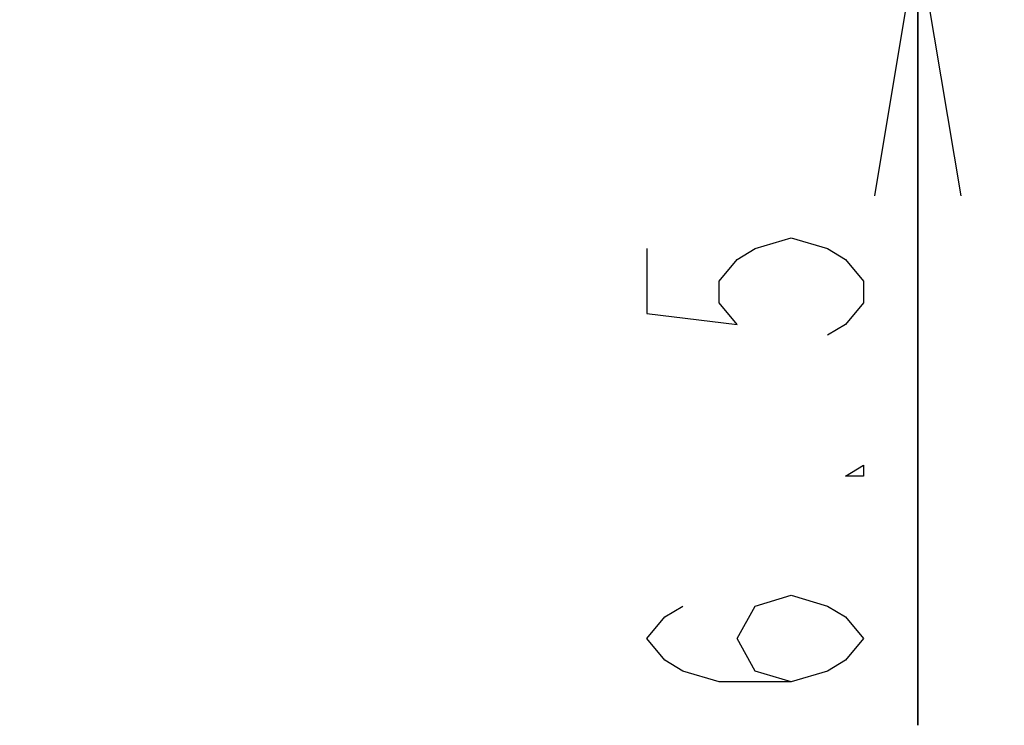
# Model space of a CAD drawing. Extents: x 38 to 410, y 13 to 287.
# Tile 2 of 15: x 120 to 131, y 39 to 47. Entities that reach past the tile are written whole.
import ezdxf

# ---------------------------------------------------------------- set-up
doc = ezdxf.new("R2010")
doc.units = 0
doc.header["$LTSCALE"] = 23.1
doc.layers.get('0').update_dxf_attribs({"linetype": 'CONTINUOUS'})
doc.layers.add('ALL_DIM', color=7, linetype='CONTINUOUS')
doc.dimstyles.get("Standard").update_dxf_attribs({"dimtxt": 2.5, "dimasz": 2.5, "dimexe": 1.25, "dimexo": 0.625, "dimtad": 1, "dimcen": 2.5, "dimazin": 3, "dimtfac": 1, "dimtmove": 0, "dimatfit": 3})

# ---------------------------------------------------------------- blocks, each defined once
blk = doc.blocks.new('_OPEN')
at = {"color": 0, "linetype": 'BYBLOCK'}
for p, q in [((0, 0), (-1, 0.1667)), ((-1, -0.1667), (0, 0)), ((-1, 0), (0, 0))]:
    blk.add_line(p, q, dxfattribs=at)
blk = doc.blocks.new('*D11')
at = {"layer": 'ALL_DIM', "color": 2, "linetype": 'CONTINUOUS'}
for p, q in [((130.486, 53.059), (130.486, 58.059)), ((130.486, 58.059), (130.486, 50.459)), ((121.321, 53.059), (131.486, 53.059)), ((130.486, 38.75), (130.486, 50.459)), ((120.121, 47.859), (131.486, 47.859)), ((130.486, 47.859), (130.486, 38.75))]:
    blk.add_line(p, q, dxfattribs=at)
at = {"layer": 'ALL_DIM', "color": 2, "linetype": 'CONTINUOUS', "xscale": 3, "yscale": 3, "zscale": 3}
for p, rotation in [((130.486, 53.059), 270), ((130.486, 47.859), 90)]:
    blk.add_blockref('_OPEN', p, dxfattribs=dict(at, rotation=rotation))

msp = doc.modelspace()

# ---------------------------------------------------------------- linework, layer by layer
at = {"layer": 'ALL_DIM', "color": 2, "linetype": 'CONTINUOUS'}
for points in [[(127.361, 44.25), (127.361, 43.5), (128.402, 43.375), (128.194, 43.625), (128.194, 43.875), (128.402, 44.125), (128.611, 44.25), (129.027, 44.375), (129.444, 44.25), (129.652, 44.125), (129.861, 43.875), (129.861, 43.625), (129.652, 43.375), (129.444, 43.25)], [(129.861, 41.75), (129.861, 41.625), (129.652, 41.625), (129.861, 41.75)], [(129.027, 39.25), (128.611, 39.375), (128.402, 39.75), (128.611, 40.125), (129.027, 40.25), (129.444, 40.125), (129.652, 40), (129.861, 39.75), (129.652, 39.5), (129.444, 39.375), (129.027, 39.25), (128.194, 39.25), (127.777, 39.375), (127.569, 39.5), (127.361, 39.75), (127.569, 40), (127.777, 40.125)]]:
    msp.add_lwpolyline(points, dxfattribs=at)

# ---------------------------------------------------------------- dimensions: what is measured, and where the dimension line sits
dim = msp.add_linear_dim(base=(130.486, 47.859), p1=(121.321, 53.059), p2=(120.121, 47.859), angle=270, dimstyle='Standard', dxfattribs=at)
dim.commit()
dim.dimension.update_dxf_attribs({"geometry": '*D11', "text_midpoint": (129.861, 38.75), "dimtype": 128})

doc.saveas('drawing.dxf')
